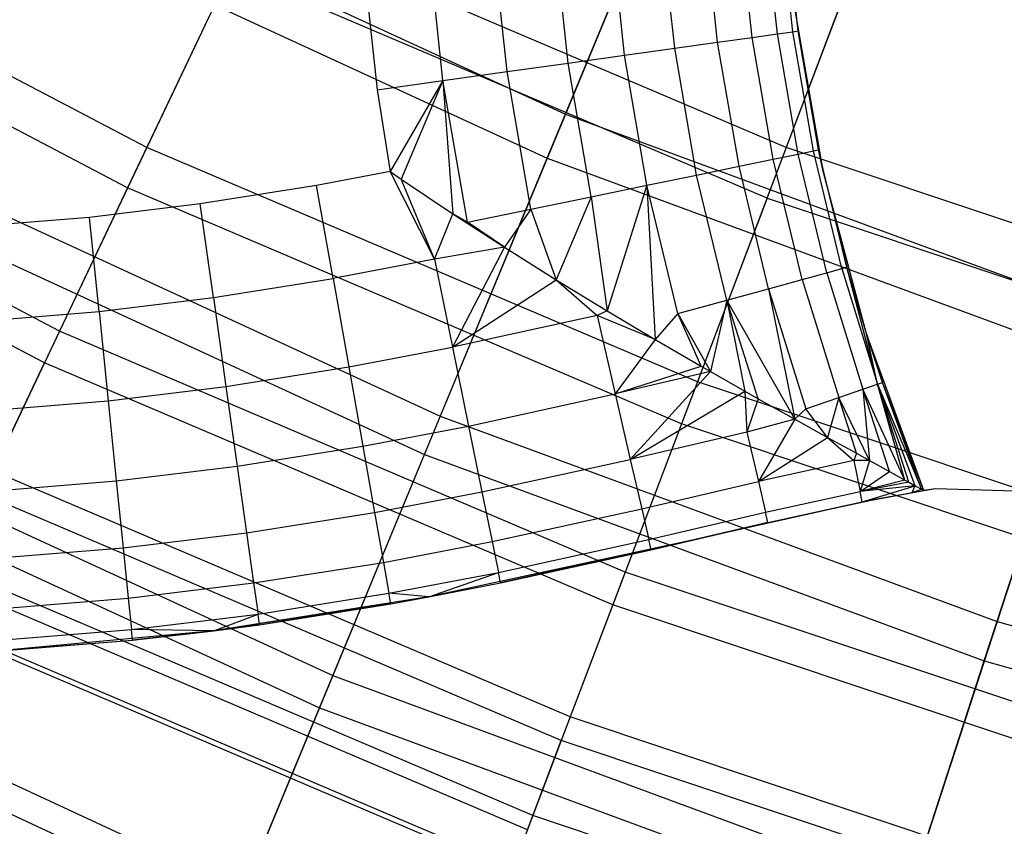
# Model space of a CAD drawing. Extents: x 0.02 to 4.75, y -2.35 to 2.37.
# Tile 10 of 131: x 1.47 to 1.74, y -2.05 to -1.82. Entities that reach past the tile are written whole.
import ezdxf

# ---------------------------------------------------------------- set-up
doc = ezdxf.new("R2010")
doc.units = 0
doc.header["$MEASUREMENT"] = 0
doc.layers.get('0').update_dxf_attribs({"color": 13, "linetype": 'CONTINUOUS'})

# ---------------------------------------------------------------- blocks, each defined once
blk = doc.blocks.new('CTLS_SNOW_BALL_ZWIS_PM_STL')
at = {"color": 0}
for p, q in [((1.65627, -1.752, 1.45954), (1.61677, -1.84736, 1.61289)), ((1.65627, -1.752, 1.45954), (1.61677, -1.84736, 1.61289)), ((1.6117, -1.85958, 4.07376), (1.65057, -1.76576, 4.22821)), ((1.6117, -1.85958, 4.07376), (1.65057, -1.76576, 4.22821)), ((1.50041, -1.85664, 2.03864), (1.35313, -1.77933, 2.03864)), ((1.50041, -1.85664, 2.03864), (1.35313, -1.77933, 2.03864)), ((1.47346, -1.78129, 1.61289), (1.61677, -1.84736, 1.61289)), ((1.47346, -1.78129, 1.61289), (1.61677, -1.84736, 1.61289)), ((1.70737, -1.77965, 1.7116), (1.67815, -1.85669, 1.87217)), ((1.70737, -1.77965, 1.7116), (1.67815, -1.85669, 1.87217)), ((1.49508, -1.86788, 3.63032), (1.34691, -1.79011, 3.63032)), ((1.49508, -1.86788, 3.63032), (1.34691, -1.79011, 3.63032)), ((1.66866, -1.82604, 48.2775), (1.66501, -1.79186, 48.2775)), ((1.66866, -1.82604, 48.2775), (1.66501, -1.79186, 48.2775)), ((1.67568, -1.82506, 48.29462), (1.67209, -1.79134, 48.29462)), ((1.67568, -1.82506, 48.29462), (1.67209, -1.79134, 48.29462)), ((1.67997, -1.82447, 48.31264), (1.6764, -1.79102, 48.31264)), ((1.67997, -1.82447, 48.31264), (1.6764, -1.79102, 48.31264)), ((1.68141, -1.82426, 48.33112), (1.67785, -1.79091, 48.33112)), ((1.68141, -1.82426, 48.33112), (1.67785, -1.79091, 48.33112)), ((1.46745, -1.79308, 4.07376), (1.6117, -1.85958, 4.07376)), ((1.46745, -1.79308, 4.07376), (1.6117, -1.85958, 4.07376)), ((1.53028, -1.79369, 1.87217), (1.50041, -1.85664, 2.03864)), ((1.53028, -1.79369, 1.87217), (1.50041, -1.85664, 2.03864)), ((1.67815, -1.85669, 1.87217), (1.53028, -1.79369, 1.87217)), ((1.67815, -1.85669, 1.87217), (1.53028, -1.79369, 1.87217)), ((1.63319, -1.83099, 48.23556), (1.6293, -1.7945, 48.23556)), ((1.63319, -1.83099, 48.23556), (1.6293, -1.7945, 48.23556)), ((1.64715, -1.82905, 48.2476), (1.64335, -1.79346, 48.2476)), ((1.64715, -1.82905, 48.2476), (1.64335, -1.79346, 48.2476)), ((1.65907, -1.82738, 48.26169), (1.65535, -1.79257, 48.26169)), ((1.65907, -1.82738, 48.26169), (1.65535, -1.79257, 48.26169)), ((1.60058, -1.83554, 48.21879), (1.59646, -1.79693, 48.21879)), ((1.60058, -1.83554, 48.21879), (1.59646, -1.79693, 48.21879)), ((1.61754, -1.83318, 48.22588), (1.61354, -1.79567, 48.22588)), ((1.61754, -1.83318, 48.22588), (1.61354, -1.79567, 48.22588)), ((1.67281, -1.87076, 3.79787), (1.70113, -1.79608, 3.9597)), ((1.67281, -1.87076, 3.79787), (1.70113, -1.79608, 3.9597)), ((1.56006, -1.79962, 48.21301), (1.56443, -1.84059, 48.21301)), ((1.56006, -1.79962, 48.21301), (1.56443, -1.84059, 48.21301)), ((1.58273, -1.83803, 48.21446), (1.57849, -1.79826, 48.21446)), ((1.58273, -1.83803, 48.21446), (1.57849, -1.79826, 48.21446)), ((1.52383, -1.80729, 3.79787), (1.49508, -1.86788, 3.63032)), ((1.52383, -1.80729, 3.79787), (1.49508, -1.86788, 3.63032)), ((1.67281, -1.87076, 3.79787), (1.52383, -1.80729, 3.79787)), ((1.67281, -1.87076, 3.79787), (1.52383, -1.80729, 3.79787)), ((1.68846, -1.86361, 48.52797), (1.68056, -1.81789, 48.52797)), ((1.68056, -1.81789, 48.52797), (1.68141, -1.82426, 48.33112)), ((1.68846, -1.86361, 48.52797), (1.68056, -1.81789, 48.52797)), ((1.68056, -1.81789, 48.52797), (1.68141, -1.82426, 48.33112)), ((1.66866, -1.82604, 48.2775), (1.67568, -1.82506, 48.29462)), ((1.66866, -1.82604, 48.2775), (1.67568, -1.82506, 48.29462)), ((1.67568, -1.82506, 48.29462), (1.67997, -1.82447, 48.31264)), ((1.67568, -1.82506, 48.29462), (1.67997, -1.82447, 48.31264)), ((1.68146, -1.85849, 48.29462), (1.67568, -1.82506, 48.29462)), ((1.68146, -1.85849, 48.29462), (1.67568, -1.82506, 48.29462)), ((1.67997, -1.82447, 48.31264), (1.68141, -1.82426, 48.33112)), ((1.67997, -1.82447, 48.31264), (1.68141, -1.82426, 48.33112)), ((1.68569, -1.85761, 48.31264), (1.67997, -1.82447, 48.31264)), ((1.68569, -1.85761, 48.31264), (1.67997, -1.82447, 48.31264)), ((1.68712, -1.85732, 48.33112), (1.68141, -1.82426, 48.33112)), ((1.68712, -1.85732, 48.33112), (1.68141, -1.82426, 48.33112)), ((1.64715, -1.82905, 48.2476), (1.65907, -1.82738, 48.26169)), ((1.64715, -1.82905, 48.2476), (1.65907, -1.82738, 48.26169)), ((1.65907, -1.82738, 48.26169), (1.66866, -1.82604, 48.2775)), ((1.65907, -1.82738, 48.26169), (1.66866, -1.82604, 48.2775)), ((1.66503, -1.86188, 48.26169), (1.65907, -1.82738, 48.26169)), ((1.66503, -1.86188, 48.26169), (1.65907, -1.82738, 48.26169)), ((1.67451, -1.85992, 48.2775), (1.66866, -1.82604, 48.2775)), ((1.67451, -1.85992, 48.2775), (1.66866, -1.82604, 48.2775)), ((1.47618, -1.90772, 2.21003), (1.32486, -1.8283, 2.21003)), ((1.47618, -1.90772, 2.21003), (1.32486, -1.8283, 2.21003)), ((1.63319, -1.83099, 48.23556), (1.64715, -1.82905, 48.2476)), ((1.63319, -1.83099, 48.23556), (1.64715, -1.82905, 48.2476)), ((1.65324, -1.86431, 48.2476), (1.64715, -1.82905, 48.2476)), ((1.65324, -1.86431, 48.2476), (1.64715, -1.82905, 48.2476)), ((1.60058, -1.83554, 48.21879), (1.61754, -1.83318, 48.22588)), ((1.60058, -1.83554, 48.21879), (1.61754, -1.83318, 48.22588)), ((1.61754, -1.83318, 48.22588), (1.63319, -1.83099, 48.23556)), ((1.61754, -1.83318, 48.22588), (1.63319, -1.83099, 48.23556)), ((1.62396, -1.87035, 48.22588), (1.61754, -1.83318, 48.22588)), ((1.62396, -1.87035, 48.22588), (1.61754, -1.83318, 48.22588)), ((1.63943, -1.86716, 48.23556), (1.63319, -1.83099, 48.23556)), ((1.63943, -1.86716, 48.23556), (1.63319, -1.83099, 48.23556)), ((1.58273, -1.83803, 48.21446), (1.60058, -1.83554, 48.21879)), ((1.58273, -1.83803, 48.21446), (1.60058, -1.83554, 48.21879)), ((1.60719, -1.87381, 48.21879), (1.60058, -1.83554, 48.21879)), ((1.60719, -1.87381, 48.21879), (1.60058, -1.83554, 48.21879)), ((1.47199, -1.91653, 3.45808), (1.31998, -1.83675, 3.45808)), ((1.47199, -1.91653, 3.45808), (1.31998, -1.83675, 3.45808)), ((1.56443, -1.84059, 48.21301), (1.58273, -1.83803, 48.21446)), ((1.56443, -1.84059, 48.21301), (1.58273, -1.83803, 48.21446)), ((1.58273, -1.83803, 48.21446), (1.56803, -1.86336, 48.21301)), ((1.58273, -1.83803, 48.21446), (1.56803, -1.86336, 48.21301)), ((1.58273, -1.83803, 48.21446), (1.57111, -1.86546, 48.21303)), ((1.58273, -1.83803, 48.21446), (1.57111, -1.86546, 48.21303)), ((1.58273, -1.83803, 48.21446), (1.58546, -1.87507, 48.21396)), ((1.58954, -1.87745, 48.21446), (1.58273, -1.83803, 48.21446)), ((1.58954, -1.87745, 48.21446), (1.58273, -1.83803, 48.21446)), ((1.58273, -1.83803, 48.21446), (1.58546, -1.87507, 48.21396)), ((1.56443, -1.84059, 48.21301), (1.56803, -1.86336, 48.21301)), ((1.56443, -1.84059, 48.21301), (1.56803, -1.86336, 48.21301)), ((1.61677, -1.84736, 1.61289), (1.58198, -1.93134, 1.77383)), ((1.61677, -1.84736, 1.61289), (1.58198, -1.93134, 1.77383)), ((1.61677, -1.84736, 1.61289), (1.76482, -1.90198, 1.61289)), ((1.61677, -1.84736, 1.61289), (1.76482, -1.90198, 1.61289)), ((1.50041, -1.85664, 2.03864), (1.47618, -1.90772, 2.21003)), ((1.50041, -1.85664, 2.03864), (1.47618, -1.90772, 2.21003)), ((1.65344, -1.92183, 2.03864), (1.50041, -1.85664, 2.03864)), ((1.65344, -1.92183, 2.03864), (1.50041, -1.85664, 2.03864)), ((1.67815, -1.85669, 1.87217), (1.65344, -1.92183, 2.03864)), ((1.67815, -1.85669, 1.87217), (1.65344, -1.92183, 2.03864)), ((1.83061, -1.90758, 1.87217), (1.67815, -1.85669, 1.87217)), ((1.83061, -1.90758, 1.87217), (1.67815, -1.85669, 1.87217)), ((1.68146, -1.85849, 48.29462), (1.68569, -1.85761, 48.31264)), ((1.68146, -1.85849, 48.29462), (1.68569, -1.85761, 48.31264)), ((1.68569, -1.85761, 48.31264), (1.68712, -1.85732, 48.33112)), ((1.68569, -1.85761, 48.31264), (1.68712, -1.85732, 48.33112)), ((1.69355, -1.89032, 48.31264), (1.68569, -1.85761, 48.31264)), ((1.69355, -1.89032, 48.31264), (1.68569, -1.85761, 48.31264)), ((1.68846, -1.86361, 48.52797), (1.68712, -1.85732, 48.33112)), ((1.68846, -1.86361, 48.52797), (1.68712, -1.85732, 48.33112)), ((1.69496, -1.88993, 48.33112), (1.68712, -1.85732, 48.33112)), ((1.69496, -1.88993, 48.33112), (1.68712, -1.85732, 48.33112)), ((1.57758, -1.94196, 3.91185), (1.6117, -1.85958, 4.07376)), ((1.57758, -1.94196, 3.91185), (1.6117, -1.85958, 4.07376)), ((1.6117, -1.85958, 4.07376), (1.76073, -1.91456, 4.07376)), ((1.6117, -1.85958, 4.07376), (1.76073, -1.91456, 4.07376)), ((1.66503, -1.86188, 48.26169), (1.67451, -1.85992, 48.2775)), ((1.66503, -1.86188, 48.26169), (1.67451, -1.85992, 48.2775)), ((1.67451, -1.85992, 48.2775), (1.68146, -1.85849, 48.29462)), ((1.67451, -1.85992, 48.2775), (1.68146, -1.85849, 48.29462)), ((1.68254, -1.89335, 48.2775), (1.67451, -1.85992, 48.2775)), ((1.68254, -1.89335, 48.2775), (1.67451, -1.85992, 48.2775)), ((1.68938, -1.89147, 48.29462), (1.68146, -1.85849, 48.29462)), ((1.68938, -1.89147, 48.29462), (1.68146, -1.85849, 48.29462)), ((1.43219, -1.86228, 1.77383), (1.58198, -1.93134, 1.77383)), ((1.43219, -1.86228, 1.77383), (1.58198, -1.93134, 1.77383)), ((1.56803, -1.86336, 48.21301), (1.54758, -1.8672, 48.21301)), ((1.56803, -1.86336, 48.21301), (1.54758, -1.8672, 48.21301)), ((1.58034, -1.88769, 48.21597), (1.56803, -1.86336, 48.21301)), ((1.56803, -1.86336, 48.21301), (1.57111, -1.86546, 48.21303)), ((1.58034, -1.88769, 48.21597), (1.56803, -1.86336, 48.21301)), ((1.56803, -1.86336, 48.21301), (1.57111, -1.86546, 48.21303)), ((1.65324, -1.86431, 48.2476), (1.66503, -1.86188, 48.26169)), ((1.65324, -1.86431, 48.2476), (1.66503, -1.86188, 48.26169)), ((1.67321, -1.89591, 48.26169), (1.66503, -1.86188, 48.26169)), ((1.67321, -1.89591, 48.26169), (1.66503, -1.86188, 48.26169)), ((1.70042, -1.90844, 48.52797), (1.68846, -1.86361, 48.52797)), ((1.68846, -1.86361, 48.52797), (1.69496, -1.88993, 48.33112)), ((1.68846, -1.86361, 48.52797), (1.69496, -1.88993, 48.33112)), ((1.70042, -1.90844, 48.52797), (1.68846, -1.86361, 48.52797)), ((1.58034, -1.88769, 48.21597), (1.57111, -1.86546, 48.21303)), ((1.57111, -1.86546, 48.21303), (1.58546, -1.87507, 48.21396)), ((1.58034, -1.88769, 48.21597), (1.57111, -1.86546, 48.21303)), ((1.57111, -1.86546, 48.21303), (1.58546, -1.87507, 48.21396)), ((1.63943, -1.86716, 48.23556), (1.65324, -1.86431, 48.2476)), ((1.63943, -1.86716, 48.23556), (1.65324, -1.86431, 48.2476)), ((1.6616, -1.8991, 48.2476), (1.65324, -1.86431, 48.2476)), ((1.6616, -1.8991, 48.2476), (1.65324, -1.86431, 48.2476)), ((1.49508, -1.86788, 3.63032), (1.47199, -1.91653, 3.45808)), ((1.49508, -1.86788, 3.63032), (1.47199, -1.91653, 3.45808)), ((1.64903, -1.93347, 3.63032), (1.49508, -1.86788, 3.63032)), ((1.64903, -1.93347, 3.63032), (1.49508, -1.86788, 3.63032)), ((1.54758, -1.8672, 48.21301), (1.51529, -1.87235, 48.21301)), ((1.54758, -1.8672, 48.21301), (1.51529, -1.87235, 48.21301)), ((1.55217, -1.89308, 48.21597), (1.54758, -1.8672, 48.21301)), ((1.55217, -1.89308, 48.21597), (1.54758, -1.8672, 48.21301)), ((1.62396, -1.87035, 48.22588), (1.63943, -1.86716, 48.23556)), ((1.62396, -1.87035, 48.22588), (1.63943, -1.86716, 48.23556)), ((1.63943, -1.86716, 48.23556), (1.62834, -1.90207, 48.22441)), ((1.63943, -1.86716, 48.23556), (1.62834, -1.90207, 48.22441)), ((1.63943, -1.86716, 48.23556), (1.64172, -1.91003, 48.23024)), ((1.64801, -1.90284, 48.23556), (1.63943, -1.86716, 48.23556)), ((1.64801, -1.90284, 48.23556), (1.63943, -1.86716, 48.23556)), ((1.63943, -1.86716, 48.23556), (1.64172, -1.91003, 48.23024)), ((1.60719, -1.87381, 48.21879), (1.62396, -1.87035, 48.22588)), ((1.60719, -1.87381, 48.21879), (1.62396, -1.87035, 48.22588)), ((1.62396, -1.87035, 48.22588), (1.61421, -1.89343, 48.21965)), ((1.62396, -1.87035, 48.22588), (1.61421, -1.89343, 48.21965)), ((1.62396, -1.87035, 48.22588), (1.62834, -1.90207, 48.22441)), ((1.62396, -1.87035, 48.22588), (1.62834, -1.90207, 48.22441)), ((1.67281, -1.87076, 3.79787), (1.64903, -1.93347, 3.63032)), ((1.67281, -1.87076, 3.79787), (1.64903, -1.93347, 3.63032)), ((1.67281, -1.87076, 3.79787), (1.82642, -1.92204, 3.79787)), ((1.67281, -1.87076, 3.79787), (1.82642, -1.92204, 3.79787)), ((1.42697, -1.87253, 3.91185), (1.57758, -1.94196, 3.91185)), ((1.42697, -1.87253, 3.91185), (1.57758, -1.94196, 3.91185)), ((1.51529, -1.87235, 48.21301), (1.48449, -1.87609, 48.21301)), ((1.51529, -1.87235, 48.21301), (1.48449, -1.87609, 48.21301)), ((1.51895, -1.89837, 48.21597), (1.51529, -1.87235, 48.21301)), ((1.51895, -1.89837, 48.21597), (1.51529, -1.87235, 48.21301)), ((1.58954, -1.87745, 48.21446), (1.60719, -1.87381, 48.21879)), ((1.58954, -1.87745, 48.21446), (1.60719, -1.87381, 48.21879)), ((1.60719, -1.87381, 48.21879), (1.59986, -1.8844, 48.21616)), ((1.60719, -1.87381, 48.21879), (1.59986, -1.8844, 48.21616)), ((1.60719, -1.87381, 48.21879), (1.61421, -1.89343, 48.21965)), ((1.60719, -1.87381, 48.21879), (1.61421, -1.89343, 48.21965)), ((1.48449, -1.87609, 48.21301), (1.45503, -1.87848, 48.21301)), ((1.48449, -1.87609, 48.21301), (1.45503, -1.87848, 48.21301)), ((1.48714, -1.90224, 48.21597), (1.48449, -1.87609, 48.21301)), ((1.48714, -1.90224, 48.21597), (1.48449, -1.87609, 48.21301)), ((1.58034, -1.88769, 48.21597), (1.58546, -1.87507, 48.21396)), ((1.58034, -1.88769, 48.21597), (1.58546, -1.87507, 48.21396)), ((1.58546, -1.87507, 48.21396), (1.59986, -1.8844, 48.21616)), ((1.58954, -1.87745, 48.21446), (1.58546, -1.87507, 48.21396)), ((1.59986, -1.8844, 48.21616), (1.58954, -1.87745, 48.21446)), ((1.59986, -1.8844, 48.21616), (1.58034, -1.88769, 48.21597)), ((1.59986, -1.8844, 48.21616), (1.58034, -1.88769, 48.21597)), ((1.59986, -1.8844, 48.21616), (1.58534, -1.91215, 48.2247)), ((1.59986, -1.8844, 48.21616), (1.58534, -1.91215, 48.2247)), ((1.59986, -1.8844, 48.21616), (1.61421, -1.89343, 48.21965)), ((1.59986, -1.8844, 48.21616), (1.61421, -1.89343, 48.21965)), ((1.58034, -1.88769, 48.21597), (1.55217, -1.89308, 48.21597)), ((1.58034, -1.88769, 48.21597), (1.55217, -1.89308, 48.21597)), ((1.58034, -1.88769, 48.21597), (1.58534, -1.91215, 48.2247)), ((1.58034, -1.88769, 48.21597), (1.58534, -1.91215, 48.2247)), ((1.68938, -1.89147, 48.29462), (1.69355, -1.89032, 48.31264)), ((1.68938, -1.89147, 48.29462), (1.69355, -1.89032, 48.31264)), ((1.69355, -1.89032, 48.31264), (1.69496, -1.88993, 48.33112)), ((1.69355, -1.89032, 48.31264), (1.69496, -1.88993, 48.33112)), ((1.69355, -1.89032, 48.31264), (1.70352, -1.92245, 48.31264)), ((1.69355, -1.89032, 48.31264), (1.70352, -1.92245, 48.31264)), ((1.70042, -1.90844, 48.52797), (1.69496, -1.88993, 48.33112)), ((1.70042, -1.90844, 48.52797), (1.69496, -1.88993, 48.33112)), ((1.70042, -1.90844, 48.33112), (1.69496, -1.88993, 48.33112)), ((1.70352, -1.92245, 48.31264), (1.69496, -1.88993, 48.33112)), ((1.70042, -1.90844, 48.33112), (1.69496, -1.88993, 48.33112)), ((1.70352, -1.92245, 48.31264), (1.69496, -1.88993, 48.33112)), ((1.51895, -1.89837, 48.21597), (1.55217, -1.89308, 48.21597)), ((1.51895, -1.89837, 48.21597), (1.55217, -1.89308, 48.21597)), ((1.55217, -1.89308, 48.21597), (1.55653, -1.91766, 48.2247)), ((1.55217, -1.89308, 48.21597), (1.55653, -1.91766, 48.2247)), ((1.58534, -1.91215, 48.2247), (1.61421, -1.89343, 48.21965)), ((1.58534, -1.91215, 48.2247), (1.61421, -1.89343, 48.21965)), ((1.61421, -1.89343, 48.21965), (1.62555, -1.90334, 48.2247)), ((1.61421, -1.89343, 48.21965), (1.62555, -1.90334, 48.2247)), ((1.61421, -1.89343, 48.21965), (1.62834, -1.90207, 48.22441)), ((1.61421, -1.89343, 48.21965), (1.62834, -1.90207, 48.22441)), ((1.67321, -1.89591, 48.26169), (1.68254, -1.89335, 48.2775)), ((1.67321, -1.89591, 48.26169), (1.68254, -1.89335, 48.2775)), ((1.68254, -1.89335, 48.2775), (1.68938, -1.89147, 48.29462)), ((1.68254, -1.89335, 48.2775), (1.68938, -1.89147, 48.29462)), ((1.68254, -1.89335, 48.2775), (1.69273, -1.92618, 48.2775)), ((1.68254, -1.89335, 48.2775), (1.69273, -1.92618, 48.2775)), ((1.68938, -1.89147, 48.29462), (1.69943, -1.92386, 48.29462)), ((1.68938, -1.89147, 48.29462), (1.69943, -1.92386, 48.29462)), ((1.6616, -1.8991, 48.2476), (1.67321, -1.89591, 48.26169)), ((1.6616, -1.8991, 48.2476), (1.67321, -1.89591, 48.26169)), ((1.67321, -1.89591, 48.26169), (1.68053, -1.93219, 48.25673)), ((1.67321, -1.89591, 48.26169), (1.68053, -1.93219, 48.25673)), ((1.67321, -1.89591, 48.26169), (1.68358, -1.92935, 48.26169)), ((1.67321, -1.89591, 48.26169), (1.68358, -1.92935, 48.26169)), ((1.48714, -1.90224, 48.21597), (1.51895, -1.89837, 48.21597)), ((1.48714, -1.90224, 48.21597), (1.51895, -1.89837, 48.21597)), ((1.51895, -1.89837, 48.21597), (1.52243, -1.9231, 48.2247)), ((1.51895, -1.89837, 48.21597), (1.52243, -1.9231, 48.2247)), ((1.64801, -1.90284, 48.23556), (1.6616, -1.8991, 48.2476)), ((1.64801, -1.90284, 48.23556), (1.6616, -1.8991, 48.2476)), ((1.6616, -1.8991, 48.2476), (1.6571, -1.91896, 48.23876)), ((1.6616, -1.8991, 48.2476), (1.6571, -1.91896, 48.23876)), ((1.6616, -1.8991, 48.2476), (1.66666, -1.9244, 48.24524)), ((1.68053, -1.93219, 48.25673), (1.6616, -1.8991, 48.2476)), ((1.68053, -1.93219, 48.25673), (1.6616, -1.8991, 48.2476)), ((1.67034, -1.92648, 48.24802), (1.6616, -1.8991, 48.2476)), ((1.67034, -1.92648, 48.24802), (1.6616, -1.8991, 48.2476)), ((1.6616, -1.8991, 48.2476), (1.66666, -1.9244, 48.24524)), ((1.45659, -1.90472, 48.21597), (1.48714, -1.90224, 48.21597)), ((1.45659, -1.90472, 48.21597), (1.48714, -1.90224, 48.21597)), ((1.48714, -1.90224, 48.21597), (1.48967, -1.92708, 48.2247)), ((1.48714, -1.90224, 48.21597), (1.48967, -1.92708, 48.2247)), ((1.62555, -1.90334, 48.2247), (1.58534, -1.91215, 48.2247)), ((1.62555, -1.90334, 48.2247), (1.58534, -1.91215, 48.2247)), ((1.62834, -1.90207, 48.22441), (1.62555, -1.90334, 48.2247)), ((1.62834, -1.90207, 48.22441), (1.62555, -1.90334, 48.2247)), ((1.64172, -1.91003, 48.23024), (1.62555, -1.90334, 48.2247)), ((1.62555, -1.90334, 48.2247), (1.63059, -1.92516, 48.23877)), ((1.62555, -1.90334, 48.2247), (1.63059, -1.92516, 48.23877)), ((1.64172, -1.91003, 48.23024), (1.62555, -1.90334, 48.2247)), ((1.62834, -1.90207, 48.22441), (1.64172, -1.91003, 48.23024)), ((1.62834, -1.90207, 48.22441), (1.64172, -1.91003, 48.23024)), ((1.64801, -1.90284, 48.23556), (1.64172, -1.91003, 48.23024)), ((1.64801, -1.90284, 48.23556), (1.64172, -1.91003, 48.23024)), ((1.65452, -1.91748, 48.23718), (1.64801, -1.90284, 48.23556)), ((1.64801, -1.90284, 48.23556), (1.6571, -1.91896, 48.23876)), ((1.64801, -1.90284, 48.23556), (1.6571, -1.91896, 48.23876)), ((1.65452, -1.91748, 48.23718), (1.64801, -1.90284, 48.23556)), ((1.76482, -1.90198, 1.61289), (1.73673, -1.98843, 1.77383)), ((1.76482, -1.90198, 1.61289), (1.73673, -1.98843, 1.77383)), ((1.47618, -1.90772, 2.21003), (1.45771, -1.94663, 2.38528)), ((1.47618, -1.90772, 2.21003), (1.45771, -1.94663, 2.38528)), ((1.63339, -1.9747, 2.21003), (1.47618, -1.90772, 2.21003)), ((1.63339, -1.9747, 2.21003), (1.47618, -1.90772, 2.21003)), ((1.64172, -1.91003, 48.23024), (1.63059, -1.92516, 48.23877)), ((1.64172, -1.91003, 48.23024), (1.63059, -1.92516, 48.23877)), ((1.64172, -1.91003, 48.23024), (1.65452, -1.91748, 48.23718)), ((1.64172, -1.91003, 48.23024), (1.65452, -1.91748, 48.23718)), ((1.71634, -1.95201, 48.52797), (1.70042, -1.90844, 48.52797)), ((1.70042, -1.90844, 48.52797), (1.70042, -1.90844, 48.33112)), ((1.70042, -1.90844, 48.52797), (1.70042, -1.90844, 48.33112)), ((1.70042, -1.90844, 48.52797), (1.70489, -1.92197, 48.33112)), ((1.70489, -1.92197, 48.33112), (1.70042, -1.90844, 48.33112)), ((1.70042, -1.90844, 48.52797), (1.70489, -1.92197, 48.33112)), ((1.71634, -1.95201, 48.52797), (1.70042, -1.90844, 48.52797)), ((1.70352, -1.92245, 48.31264), (1.70042, -1.90844, 48.33112)), ((1.70489, -1.92197, 48.33112), (1.70042, -1.90844, 48.33112)), ((1.70352, -1.92245, 48.31264), (1.70042, -1.90844, 48.33112)), ((1.55653, -1.91766, 48.2247), (1.58534, -1.91215, 48.2247)), ((1.55653, -1.91766, 48.2247), (1.58534, -1.91215, 48.2247)), ((1.58534, -1.91215, 48.2247), (1.58982, -1.93409, 48.23877)), ((1.58534, -1.91215, 48.2247), (1.58982, -1.93409, 48.23877)), ((1.73318, -1.99937, 3.91185), (1.76073, -1.91456, 4.07376)), ((1.73318, -1.99937, 3.91185), (1.76073, -1.91456, 4.07376)), ((1.45471, -1.95296, 3.28217), (1.47199, -1.91653, 3.45808)), ((1.45471, -1.95296, 3.28217), (1.47199, -1.91653, 3.45808)), ((1.62993, -1.98382, 3.45808), (1.47199, -1.91653, 3.45808)), ((1.62993, -1.98382, 3.45808), (1.47199, -1.91653, 3.45808)), ((1.52243, -1.9231, 48.2247), (1.55653, -1.91766, 48.2247)), ((1.52243, -1.9231, 48.2247), (1.55653, -1.91766, 48.2247)), ((1.55653, -1.91766, 48.2247), (1.56044, -1.93971, 48.23877)), ((1.55653, -1.91766, 48.2247), (1.56044, -1.93971, 48.23877)), ((1.63059, -1.92516, 48.23877), (1.65452, -1.91748, 48.23718)), ((1.63059, -1.92516, 48.23877), (1.65452, -1.91748, 48.23718)), ((1.65452, -1.91748, 48.23718), (1.6571, -1.91896, 48.23876)), ((1.65452, -1.91748, 48.23718), (1.6571, -1.91896, 48.23876)), ((1.6571, -1.91896, 48.23876), (1.63059, -1.92516, 48.23877)), ((1.6571, -1.91896, 48.23876), (1.63059, -1.92516, 48.23877)), ((1.6571, -1.91896, 48.23876), (1.63479, -1.94338, 48.25748)), ((1.6571, -1.91896, 48.23876), (1.63479, -1.94338, 48.25748)), ((1.6571, -1.91896, 48.23876), (1.66666, -1.9244, 48.24524)), ((1.6571, -1.91896, 48.23876), (1.66666, -1.9244, 48.24524)), ((1.48967, -1.92708, 48.2247), (1.52243, -1.9231, 48.2247)), ((1.48967, -1.92708, 48.2247), (1.52243, -1.9231, 48.2247)), ((1.52243, -1.9231, 48.2247), (1.52555, -1.94527, 48.23877)), ((1.52243, -1.9231, 48.2247), (1.52555, -1.94527, 48.23877)), ((1.65344, -1.92183, 2.03864), (1.63339, -1.9747, 2.21003)), ((1.65344, -1.92183, 2.03864), (1.63339, -1.9747, 2.21003)), ((1.81122, -1.97451, 2.03864), (1.65344, -1.92183, 2.03864)), ((1.81122, -1.97451, 2.03864), (1.65344, -1.92183, 2.03864)), ((1.69943, -1.92386, 48.29462), (1.70352, -1.92245, 48.31264)), ((1.69943, -1.92386, 48.29462), (1.70352, -1.92245, 48.31264)), ((1.70352, -1.92245, 48.31264), (1.70489, -1.92197, 48.33112)), ((1.70352, -1.92245, 48.31264), (1.70489, -1.92197, 48.33112)), ((1.71396, -1.95069, 48.3112), (1.70352, -1.92245, 48.31264)), ((1.70352, -1.92245, 48.31264), (1.71574, -1.95168, 48.32109)), ((1.71218, -1.9497, 48.30481), (1.70352, -1.92245, 48.31264)), ((1.71396, -1.95069, 48.3112), (1.70352, -1.92245, 48.31264)), ((1.71218, -1.9497, 48.30481), (1.70352, -1.92245, 48.31264)), ((1.71112, -1.94912, 48.30168), (1.70352, -1.92245, 48.31264)), ((1.71112, -1.94912, 48.30168), (1.70352, -1.92245, 48.31264)), ((1.70352, -1.92245, 48.31264), (1.71574, -1.95168, 48.32109)), ((1.71634, -1.95201, 48.52797), (1.70489, -1.92197, 48.33112)), ((1.71634, -1.95201, 48.52797), (1.70489, -1.92197, 48.33112)), ((1.71634, -1.95201, 48.33112), (1.70489, -1.92197, 48.33112)), ((1.71574, -1.95168, 48.32109), (1.70489, -1.92197, 48.33112)), ((1.71634, -1.95201, 48.33112), (1.70489, -1.92197, 48.33112)), ((1.71574, -1.95168, 48.32109), (1.70489, -1.92197, 48.33112)), ((1.58982, -1.93409, 48.23877), (1.63059, -1.92516, 48.23877)), ((1.58982, -1.93409, 48.23877), (1.63059, -1.92516, 48.23877)), ((1.63059, -1.92516, 48.23877), (1.63479, -1.94338, 48.25748)), ((1.63059, -1.92516, 48.23877), (1.63479, -1.94338, 48.25748)), ((1.63479, -1.94338, 48.25748), (1.66666, -1.9244, 48.24524)), ((1.63479, -1.94338, 48.25748), (1.66666, -1.9244, 48.24524)), ((1.66666, -1.9244, 48.24524), (1.66723, -1.93582, 48.25748)), ((1.66666, -1.9244, 48.24524), (1.66723, -1.93582, 48.25748)), ((1.66666, -1.9244, 48.24524), (1.67034, -1.92648, 48.24802)), ((1.66666, -1.9244, 48.24524), (1.67034, -1.92648, 48.24802)), ((1.67034, -1.92648, 48.24802), (1.66723, -1.93582, 48.25748)), ((1.67034, -1.92648, 48.24802), (1.66723, -1.93582, 48.25748)), ((1.67034, -1.92648, 48.24802), (1.68053, -1.93219, 48.25673)), ((1.67034, -1.92648, 48.24802), (1.68053, -1.93219, 48.25673)), ((1.68358, -1.92935, 48.26169), (1.69273, -1.92618, 48.2775)), ((1.68358, -1.92935, 48.26169), (1.69273, -1.92618, 48.2775)), ((1.69273, -1.92618, 48.2775), (1.68965, -1.93726, 48.26613)), ((1.69273, -1.92618, 48.2775), (1.68965, -1.93726, 48.26613)), ((1.69273, -1.92618, 48.2775), (1.69943, -1.92386, 48.29462)), ((1.69273, -1.92618, 48.2775), (1.69943, -1.92386, 48.29462)), ((1.70127, -1.94367, 48.28161), (1.69273, -1.92618, 48.2775)), ((1.70127, -1.94367, 48.28161), (1.69273, -1.92618, 48.2775)), ((1.69764, -1.94167, 48.27619), (1.69273, -1.92618, 48.2775)), ((1.69764, -1.94167, 48.27619), (1.69273, -1.92618, 48.2775)), ((1.69943, -1.92386, 48.29462), (1.70127, -1.94367, 48.28161)), ((1.71112, -1.94912, 48.30168), (1.69943, -1.92386, 48.29462)), ((1.71112, -1.94912, 48.30168), (1.69943, -1.92386, 48.29462)), ((1.7068, -1.94673, 48.2915), (1.69943, -1.92386, 48.29462)), ((1.7068, -1.94673, 48.2915), (1.69943, -1.92386, 48.29462)), ((1.69943, -1.92386, 48.29462), (1.70127, -1.94367, 48.28161)), ((1.45808, -1.92964, 48.2247), (1.48967, -1.92708, 48.2247)), ((1.45808, -1.92964, 48.2247), (1.48967, -1.92708, 48.2247)), ((1.48967, -1.92708, 48.2247), (1.49193, -1.94936, 48.23877)), ((1.48967, -1.92708, 48.2247), (1.49193, -1.94936, 48.23877)), ((1.39676, -1.93182, 1.9414), (1.55212, -2.00344, 1.9414)), ((1.39676, -1.93182, 1.9414), (1.55212, -2.00344, 1.9414)), ((1.58198, -1.93134, 1.77383), (1.55212, -2.00344, 1.9414)), ((1.58198, -1.93134, 1.77383), (1.55212, -2.00344, 1.9414)), ((1.58198, -1.93134, 1.77383), (1.73673, -1.98843, 1.77383)), ((1.58198, -1.93134, 1.77383), (1.73673, -1.98843, 1.77383)), ((1.68053, -1.93219, 48.25673), (1.68358, -1.92935, 48.26169)), ((1.68053, -1.93219, 48.25673), (1.68358, -1.92935, 48.26169)), ((1.68965, -1.93726, 48.26613), (1.68358, -1.92935, 48.26169)), ((1.68965, -1.93726, 48.26613), (1.68358, -1.92935, 48.26169)), ((1.56044, -1.93971, 48.23877), (1.58982, -1.93409, 48.23877)), ((1.56044, -1.93971, 48.23877), (1.58982, -1.93409, 48.23877)), ((1.58982, -1.93409, 48.23877), (1.59357, -1.95242, 48.25748)), ((1.58982, -1.93409, 48.23877), (1.59357, -1.95242, 48.25748)), ((1.64903, -1.93347, 3.63032), (1.62993, -1.98382, 3.45808)), ((1.64903, -1.93347, 3.63032), (1.62993, -1.98382, 3.45808)), ((1.80776, -1.98646, 3.63032), (1.64903, -1.93347, 3.63032)), ((1.80776, -1.98646, 3.63032), (1.64903, -1.93347, 3.63032)), ((1.68053, -1.93219, 48.25673), (1.66723, -1.93582, 48.25748)), ((1.68053, -1.93219, 48.25673), (1.66723, -1.93582, 48.25748)), ((1.68053, -1.93219, 48.25673), (1.6704, -1.94953, 48.27987)), ((1.68053, -1.93219, 48.25673), (1.6704, -1.94953, 48.27987)), ((1.68053, -1.93219, 48.25673), (1.68965, -1.93726, 48.26613)), ((1.68053, -1.93219, 48.25673), (1.68965, -1.93726, 48.26613)), ((1.66723, -1.93582, 48.25748), (1.63479, -1.94338, 48.25748)), ((1.66723, -1.93582, 48.25748), (1.63479, -1.94338, 48.25748)), ((1.66723, -1.93582, 48.25748), (1.6704, -1.94953, 48.27987)), ((1.66723, -1.93582, 48.25748), (1.6704, -1.94953, 48.27987)), ((1.6704, -1.94953, 48.27987), (1.68965, -1.93726, 48.26613)), ((1.6704, -1.94953, 48.27987), (1.68965, -1.93726, 48.26613)), ((1.68965, -1.93726, 48.26613), (1.69691, -1.94371, 48.27987)), ((1.68965, -1.93726, 48.26613), (1.69691, -1.94371, 48.27987)), ((1.68965, -1.93726, 48.26613), (1.69764, -1.94167, 48.27619)), ((1.68965, -1.93726, 48.26613), (1.69764, -1.94167, 48.27619)), ((1.52555, -1.94527, 48.23877), (1.56044, -1.93971, 48.23877)), ((1.52555, -1.94527, 48.23877), (1.56044, -1.93971, 48.23877)), ((1.56044, -1.93971, 48.23877), (1.56371, -1.95813, 48.25748)), ((1.56044, -1.93971, 48.23877), (1.56371, -1.95813, 48.25748)), ((1.39236, -1.94045, 3.74345), (1.54841, -2.01239, 3.74345)), ((1.39236, -1.94045, 3.74345), (1.54841, -2.01239, 3.74345)), ((1.54841, -2.01239, 3.74345), (1.57758, -1.94196, 3.91185)), ((1.54841, -2.01239, 3.74345), (1.57758, -1.94196, 3.91185)), ((1.57758, -1.94196, 3.91185), (1.73318, -1.99937, 3.91185)), ((1.57758, -1.94196, 3.91185), (1.73318, -1.99937, 3.91185)), ((1.69764, -1.94167, 48.27619), (1.69691, -1.94371, 48.27987)), ((1.69764, -1.94167, 48.27619), (1.70127, -1.94367, 48.28161)), ((1.49193, -1.94936, 48.23877), (1.52555, -1.94527, 48.23877)), ((1.49193, -1.94936, 48.23877), (1.52555, -1.94527, 48.23877)), ((1.52555, -1.94527, 48.23877), (1.52816, -1.96379, 48.25748)), ((1.52555, -1.94527, 48.23877), (1.52816, -1.96379, 48.25748)), ((1.59357, -1.95242, 48.25748), (1.63479, -1.94338, 48.25748)), ((1.59357, -1.95242, 48.25748), (1.63479, -1.94338, 48.25748)), ((1.63479, -1.94338, 48.25748), (1.63796, -1.9571, 48.27987)), ((1.63479, -1.94338, 48.25748), (1.63796, -1.9571, 48.27987)), ((1.69691, -1.94371, 48.27987), (1.6704, -1.94953, 48.27987)), ((1.69691, -1.94371, 48.27987), (1.6704, -1.94953, 48.27987)), ((1.70127, -1.94367, 48.28161), (1.69691, -1.94371, 48.27987)), ((1.69691, -1.94371, 48.27987), (1.69865, -1.95227, 48.30483)), ((1.69691, -1.94371, 48.27987), (1.69865, -1.95227, 48.30483)), ((1.70127, -1.94367, 48.28161), (1.69865, -1.95227, 48.30483)), ((1.70127, -1.94367, 48.28161), (1.69865, -1.95227, 48.30483)), ((1.70127, -1.94367, 48.28161), (1.7068, -1.94673, 48.2915)), ((1.70127, -1.94367, 48.28161), (1.7068, -1.94673, 48.2915)), ((1.61812, -2.01497, 2.38528), (1.45771, -1.94663, 2.38528)), ((1.61812, -2.01497, 2.38528), (1.45771, -1.94663, 2.38528)), ((1.69865, -1.95227, 48.30483), (1.7068, -1.94673, 48.2915)), ((1.69865, -1.95227, 48.30483), (1.7068, -1.94673, 48.2915)), ((1.7068, -1.94673, 48.2915), (1.71112, -1.94912, 48.30168)), ((1.7068, -1.94673, 48.2915), (1.71112, -1.94912, 48.30168)), ((1.45941, -1.95199, 48.23877), (1.49193, -1.94936, 48.23877)), ((1.45941, -1.95199, 48.23877), (1.49193, -1.94936, 48.23877)), ((1.49193, -1.94936, 48.23877), (1.49382, -1.96796, 48.25748)), ((1.49193, -1.94936, 48.23877), (1.49382, -1.96796, 48.25748)), ((1.63796, -1.9571, 48.27987), (1.6704, -1.94953, 48.27987)), ((1.63796, -1.9571, 48.27987), (1.6704, -1.94953, 48.27987)), ((1.6704, -1.94953, 48.27987), (1.67237, -1.95804, 48.30483)), ((1.6704, -1.94953, 48.27987), (1.67237, -1.95804, 48.30483)), ((1.71112, -1.94912, 48.30168), (1.69865, -1.95227, 48.30483)), ((1.71112, -1.94912, 48.30168), (1.69865, -1.95227, 48.30483)), ((1.71218, -1.9497, 48.30481), (1.69865, -1.95227, 48.30483)), ((1.71218, -1.9497, 48.30481), (1.69865, -1.95227, 48.30483)), ((1.71396, -1.95069, 48.3112), (1.69865, -1.95227, 48.30483)), ((1.71396, -1.95069, 48.3112), (1.69865, -1.95227, 48.30483)), ((1.69923, -1.95517, 48.33112), (1.71396, -1.95069, 48.3112)), ((1.69923, -1.95517, 48.33112), (1.71396, -1.95069, 48.3112)), ((1.71112, -1.94912, 48.30168), (1.71218, -1.9497, 48.30481)), ((1.71112, -1.94912, 48.30168), (1.71218, -1.9497, 48.30481)), ((1.71218, -1.9497, 48.30481), (1.71396, -1.95069, 48.3112)), ((1.71218, -1.9497, 48.30481), (1.71396, -1.95069, 48.3112)), ((1.71312, -1.95255, 48.33112), (1.71396, -1.95069, 48.3112)), ((1.71312, -1.95255, 48.33112), (1.71396, -1.95069, 48.3112)), ((1.71396, -1.95069, 48.3112), (1.71574, -1.95168, 48.32109)), ((1.71396, -1.95069, 48.3112), (1.71574, -1.95168, 48.32109)), ((1.61563, -2.02153, 3.28217), (1.45471, -1.95296, 3.28217)), ((1.61563, -2.02153, 3.28217), (1.45471, -1.95296, 3.28217)), ((1.56371, -1.95813, 48.25748), (1.59357, -1.95242, 48.25748)), ((1.56371, -1.95813, 48.25748), (1.59357, -1.95242, 48.25748)), ((1.59357, -1.95242, 48.25748), (1.59639, -1.9662, 48.27987)), ((1.59357, -1.95242, 48.25748), (1.59639, -1.9662, 48.27987)), ((1.67237, -1.95804, 48.30483), (1.69865, -1.95227, 48.30483)), ((1.67237, -1.95804, 48.30483), (1.69865, -1.95227, 48.30483)), ((1.69923, -1.95517, 48.33112), (1.69865, -1.95227, 48.30483)), ((1.69923, -1.95517, 48.33112), (1.69865, -1.95227, 48.30483)), ((1.69923, -1.95517, 48.33112), (1.71634, -1.95201, 48.52797)), ((1.69923, -1.95517, 48.33112), (1.71634, -1.95201, 48.52797)), ((1.69923, -1.95517, 48.33112), (1.71312, -1.95255, 48.33112)), ((1.69923, -1.95517, 48.33112), (1.71312, -1.95255, 48.33112)), ((1.71962, -1.9515, 48.59883), (1.70172, -1.95467, 48.59883)), ((1.71962, -1.9515, 48.59883), (1.70172, -1.95467, 48.59883)), ((1.70172, -1.95467, 48.59883), (1.71634, -1.95201, 48.52797)), ((1.70172, -1.95467, 48.59883), (1.71634, -1.95201, 48.52797)), ((1.71312, -1.95255, 48.33112), (1.71574, -1.95168, 48.32109)), ((1.71312, -1.95255, 48.33112), (1.71574, -1.95168, 48.32109)), ((1.71312, -1.95255, 48.33112), (1.71634, -1.95201, 48.52797)), ((1.71312, -1.95255, 48.33112), (1.71634, -1.95201, 48.52797)), ((1.71312, -1.95255, 48.33112), (1.71634, -1.95201, 48.33112)), ((1.71312, -1.95255, 48.33112), (1.71634, -1.95201, 48.33112)), ((1.71574, -1.95168, 48.32109), (1.71634, -1.95201, 48.33112)), ((1.71574, -1.95168, 48.32109), (1.71634, -1.95201, 48.33112)), ((1.71962, -1.9515, 48.52797), (1.71634, -1.95201, 48.52797)), ((1.71962, -1.9515, 48.59883), (1.71634, -1.95201, 48.52797)), ((1.71962, -1.9515, 48.52797), (1.71634, -1.95201, 48.52797)), ((1.71962, -1.9515, 48.59883), (1.71634, -1.95201, 48.52797)), ((1.71634, -1.95201, 48.33112), (1.71634, -1.95201, 48.52797)), ((1.71634, -1.95201, 48.33112), (1.71634, -1.95201, 48.52797)), ((1.82149, -1.95473, 48.52797), (1.71962, -1.9515, 48.52797)), ((1.82149, -1.95473, 48.52797), (1.71962, -1.9515, 48.52797)), ((1.82149, -1.95473, 48.59883), (1.71962, -1.9515, 48.59883)), ((1.71962, -1.9515, 48.59883), (1.71962, -1.9515, 48.52797)), ((1.71962, -1.9515, 48.59883), (1.71962, -1.9515, 48.52797)), ((1.82149, -1.95473, 48.59883), (1.71962, -1.9515, 48.59883)), ((1.70172, -1.95467, 48.59883), (1.65159, -1.96593, 48.59883)), ((1.70172, -1.95467, 48.59883), (1.65159, -1.96593, 48.59883)), ((1.67303, -1.96093, 48.33112), (1.70172, -1.95467, 48.59883)), ((1.67303, -1.96093, 48.33112), (1.70172, -1.95467, 48.59883)), ((1.67303, -1.96093, 48.33112), (1.69923, -1.95517, 48.33112)), ((1.67303, -1.96093, 48.33112), (1.69923, -1.95517, 48.33112)), ((1.69923, -1.95517, 48.33112), (1.70172, -1.95467, 48.59883)), ((1.69923, -1.95517, 48.33112), (1.70172, -1.95467, 48.59883)), ((1.52816, -1.96379, 48.25748), (1.56371, -1.95813, 48.25748)), ((1.52816, -1.96379, 48.25748), (1.56371, -1.95813, 48.25748)), ((1.56371, -1.95813, 48.25748), (1.56616, -1.97198, 48.27987)), ((1.56371, -1.95813, 48.25748), (1.56616, -1.97198, 48.27987)), ((1.59639, -1.9662, 48.27987), (1.63796, -1.9571, 48.27987)), ((1.59639, -1.9662, 48.27987), (1.63796, -1.9571, 48.27987)), ((1.63796, -1.9571, 48.27987), (1.63992, -1.96561, 48.30483)), ((1.63796, -1.9571, 48.27987), (1.63992, -1.96561, 48.30483)), ((1.63992, -1.96561, 48.30483), (1.67237, -1.95804, 48.30483)), ((1.63992, -1.96561, 48.30483), (1.67237, -1.95804, 48.30483)), ((1.67303, -1.96093, 48.33112), (1.67237, -1.95804, 48.30483)), ((1.67303, -1.96093, 48.33112), (1.67237, -1.95804, 48.30483)), ((1.64059, -1.96849, 48.33112), (1.67303, -1.96093, 48.33112)), ((1.64059, -1.96849, 48.33112), (1.67303, -1.96093, 48.33112)), ((1.67303, -1.96093, 48.33112), (1.65159, -1.96593, 48.59883)), ((1.67303, -1.96093, 48.33112), (1.65159, -1.96593, 48.59883)), ((1.49382, -1.96796, 48.25748), (1.52816, -1.96379, 48.25748)), ((1.49382, -1.96796, 48.25748), (1.52816, -1.96379, 48.25748)), ((1.52816, -1.96379, 48.25748), (1.53012, -1.97772, 48.27987)), ((1.52816, -1.96379, 48.25748), (1.53012, -1.97772, 48.27987)), ((1.56616, -1.97198, 48.27987), (1.59639, -1.9662, 48.27987)), ((1.56616, -1.97198, 48.27987), (1.59639, -1.9662, 48.27987)), ((1.65159, -1.96593, 48.59883), (1.57879, -1.98157, 48.59883)), ((1.65159, -1.96593, 48.59883), (1.57879, -1.98157, 48.59883)), ((1.59639, -1.9662, 48.27987), (1.59813, -1.97476, 48.30483)), ((1.59639, -1.9662, 48.27987), (1.59813, -1.97476, 48.30483)), ((1.59813, -1.97476, 48.30483), (1.63992, -1.96561, 48.30483)), ((1.59813, -1.97476, 48.30483), (1.63992, -1.96561, 48.30483)), ((1.65159, -1.96593, 48.59883), (1.59873, -1.97766, 48.33112)), ((1.65159, -1.96593, 48.59883), (1.59873, -1.97766, 48.33112)), ((1.64059, -1.96849, 48.33112), (1.63992, -1.96561, 48.30483)), ((1.64059, -1.96849, 48.33112), (1.63992, -1.96561, 48.30483)), ((1.64059, -1.96849, 48.33112), (1.65159, -1.96593, 48.59883)), ((1.64059, -1.96849, 48.33112), (1.65159, -1.96593, 48.59883)), ((1.46052, -1.97066, 48.25748), (1.49382, -1.96796, 48.25748)), ((1.46052, -1.97066, 48.25748), (1.49382, -1.96796, 48.25748)), ((1.49382, -1.96796, 48.25748), (1.49525, -1.98196, 48.27987)), ((1.49382, -1.96796, 48.25748), (1.49525, -1.98196, 48.27987)), ((1.59873, -1.97766, 48.33112), (1.64059, -1.96849, 48.33112)), ((1.59873, -1.97766, 48.33112), (1.64059, -1.96849, 48.33112)), ((1.53012, -1.97772, 48.27987), (1.56616, -1.97198, 48.27987)), ((1.53012, -1.97772, 48.27987), (1.56616, -1.97198, 48.27987)), ((1.56616, -1.97198, 48.27987), (1.56769, -1.98058, 48.30483)), ((1.56616, -1.97198, 48.27987), (1.56769, -1.98058, 48.30483)), ((1.60772, -2.04239, 2.56336), (1.44514, -1.97312, 2.56336)), ((1.60772, -2.04239, 2.56336), (1.44514, -1.97312, 2.56336)), ((1.56769, -1.98058, 48.30483), (1.59813, -1.97476, 48.30483)), ((1.56769, -1.98058, 48.30483), (1.59813, -1.97476, 48.30483)), ((1.57879, -1.98157, 48.33112), (1.59813, -1.97476, 48.30483)), ((1.57879, -1.98157, 48.33112), (1.59813, -1.97476, 48.30483)), ((1.59873, -1.97766, 48.33112), (1.59813, -1.97476, 48.30483)), ((1.59873, -1.97766, 48.33112), (1.59813, -1.97476, 48.30483)), ((1.63339, -1.9747, 2.21003), (1.61812, -2.01497, 2.38528)), ((1.63339, -1.9747, 2.21003), (1.61812, -2.01497, 2.38528)), ((1.79549, -2.02882, 2.21003), (1.63339, -1.9747, 2.21003)), ((1.79549, -2.02882, 2.21003), (1.63339, -1.9747, 2.21003)), ((1.60622, -2.04634, 3.10366), (1.44333, -1.97694, 3.10366)), ((1.60622, -2.04634, 3.10366), (1.44333, -1.97694, 3.10366)), ((1.49525, -1.98196, 48.27987), (1.53012, -1.97772, 48.27987)), ((1.49525, -1.98196, 48.27987), (1.53012, -1.97772, 48.27987)), ((1.53012, -1.97772, 48.27987), (1.53134, -1.98637, 48.30483)), ((1.53012, -1.97772, 48.27987), (1.53134, -1.98637, 48.30483)), ((1.57879, -1.98157, 48.59883), (1.59873, -1.97766, 48.33112)), ((1.57879, -1.98157, 48.59883), (1.59873, -1.97766, 48.33112)), ((1.57879, -1.98157, 48.33112), (1.59873, -1.97766, 48.33112)), ((1.57879, -1.98157, 48.33112), (1.59873, -1.97766, 48.33112)), ((1.53134, -1.98637, 48.30483), (1.56769, -1.98058, 48.30483)), ((1.53134, -1.98637, 48.30483), (1.56769, -1.98058, 48.30483)), ((1.57879, -1.98157, 48.33112), (1.56769, -1.98058, 48.30483)), ((1.56821, -1.9835, 48.33112), (1.56769, -1.98058, 48.30483)), ((1.57879, -1.98157, 48.33112), (1.56769, -1.98058, 48.30483)), ((1.56821, -1.9835, 48.33112), (1.56769, -1.98058, 48.30483)), ((1.46136, -1.98471, 48.27987), (1.49525, -1.98196, 48.27987)), ((1.46136, -1.98471, 48.27987), (1.49525, -1.98196, 48.27987)), ((1.49525, -1.98196, 48.27987), (1.49613, -1.99065, 48.30483)), ((1.49525, -1.98196, 48.27987), (1.49613, -1.99065, 48.30483)), ((1.57879, -1.98157, 48.59883), (1.51901, -1.99101, 48.59883)), ((1.57879, -1.98157, 48.59883), (1.51901, -1.99101, 48.59883)), ((1.56821, -1.9835, 48.33112), (1.51901, -1.99101, 48.59883)), ((1.56821, -1.9835, 48.33112), (1.51901, -1.99101, 48.59883)), ((1.53175, -1.98931, 48.33112), (1.56821, -1.9835, 48.33112)), ((1.53175, -1.98931, 48.33112), (1.56821, -1.9835, 48.33112)), ((1.56821, -1.9835, 48.33112), (1.57879, -1.98157, 48.59883)), ((1.56821, -1.9835, 48.33112), (1.57879, -1.98157, 48.59883)), ((1.56821, -1.9835, 48.33112), (1.57879, -1.98157, 48.33112)), ((1.56821, -1.9835, 48.33112), (1.57879, -1.98157, 48.33112)), ((1.57879, -1.98157, 48.59883), (1.57879, -1.98157, 48.33112)), ((1.57879, -1.98157, 48.59883), (1.57879, -1.98157, 48.33112)), ((1.62993, -1.98382, 3.45808), (1.61563, -2.02153, 3.28217)), ((1.62993, -1.98382, 3.45808), (1.61563, -2.02153, 3.28217)), ((1.79278, -2.03819, 3.45808), (1.62993, -1.98382, 3.45808)), ((1.79278, -2.03819, 3.45808), (1.62993, -1.98382, 3.45808)), ((1.49613, -1.99065, 48.30483), (1.53134, -1.98637, 48.30483)), ((1.49613, -1.99065, 48.30483), (1.53134, -1.98637, 48.30483)), ((1.51901, -1.99101, 48.33112), (1.53134, -1.98637, 48.30483)), ((1.51901, -1.99101, 48.33112), (1.53134, -1.98637, 48.30483)), ((1.53175, -1.98931, 48.33112), (1.53134, -1.98637, 48.30483)), ((1.53175, -1.98931, 48.33112), (1.53134, -1.98637, 48.30483)), ((1.36738, -1.98947, 2.11455), (1.52736, -2.06322, 2.11455)), ((1.36738, -1.98947, 2.11455), (1.52736, -2.06322, 2.11455)), ((1.60175, -2.05813, 2.92363), (1.43793, -1.98833, 2.92363)), ((1.60175, -2.05813, 2.92363), (1.43793, -1.98833, 2.92363)), ((1.60225, -2.05681, 2.74317), (1.43853, -1.98705, 2.74317)), ((1.60225, -2.05681, 2.74317), (1.43853, -1.98705, 2.74317)), ((1.51901, -1.99101, 48.33112), (1.53175, -1.98931, 48.33112)), ((1.53175, -1.98931, 48.33112), (1.51901, -1.99101, 48.59883)), ((1.53175, -1.98931, 48.33112), (1.51901, -1.99101, 48.59883)), ((1.51901, -1.99101, 48.33112), (1.53175, -1.98931, 48.33112)), ((1.73673, -1.98843, 1.77383), (1.71262, -2.06265, 1.9414)), ((1.73673, -1.98843, 1.77383), (1.71262, -2.06265, 1.9414)), ((1.73673, -1.98843, 1.77383), (1.89548, -2.0332, 1.77383)), ((1.73673, -1.98843, 1.77383), (1.89548, -2.0332, 1.77383)), ((1.51901, -1.99101, 48.59883), (1.46145, -1.99642, 48.59883)), ((1.51901, -1.99101, 48.59883), (1.46145, -1.99642, 48.59883)), ((1.46188, -1.99343, 48.30483), (1.49613, -1.99065, 48.30483)), ((1.46188, -1.99343, 48.30483), (1.49613, -1.99065, 48.30483)), ((1.51901, -1.99101, 48.33112), (1.49613, -1.99065, 48.30483)), ((1.49643, -1.9936, 48.33112), (1.49613, -1.99065, 48.30483)), ((1.51901, -1.99101, 48.33112), (1.49613, -1.99065, 48.30483)), ((1.49643, -1.9936, 48.33112), (1.49613, -1.99065, 48.30483)), ((1.51901, -1.99101, 48.59883), (1.49643, -1.9936, 48.33112)), ((1.49643, -1.9936, 48.33112), (1.51901, -1.99101, 48.33112)), ((1.51901, -1.99101, 48.59883), (1.49643, -1.9936, 48.33112)), ((1.49643, -1.9936, 48.33112), (1.51901, -1.99101, 48.33112)), ((1.51901, -1.99101, 48.33112), (1.51901, -1.99101, 48.59883)), ((1.51901, -1.99101, 48.33112), (1.51901, -1.99101, 48.59883)), ((1.46145, -1.99642, 48.59883), (1.49643, -1.9936, 48.33112)), ((1.46145, -1.99642, 48.59883), (1.49643, -1.9936, 48.33112)), ((1.46205, -1.99638, 48.33112), (1.49643, -1.9936, 48.33112)), ((1.46205, -1.99638, 48.33112), (1.49643, -1.9936, 48.33112)), ((1.36383, -1.99644, 3.56962), (1.52436, -2.07045, 3.56962)), ((1.36383, -1.99644, 3.56962), (1.52436, -2.07045, 3.56962)), ((1.70962, -2.07187, 3.74345), (1.73318, -1.99937, 3.91185)), ((1.70962, -2.07187, 3.74345), (1.73318, -1.99937, 3.91185)), ((1.73318, -1.99937, 3.91185), (1.8928, -2.04438, 3.91185)), ((1.73318, -1.99937, 3.91185), (1.8928, -2.04438, 3.91185)), ((1.55212, -2.00344, 1.9414), (1.52736, -2.06322, 2.11455)), ((1.55212, -2.00344, 1.9414), (1.52736, -2.06322, 2.11455)), ((1.55212, -2.00344, 1.9414), (1.71262, -2.06265, 1.9414)), ((1.55212, -2.00344, 1.9414), (1.71262, -2.06265, 1.9414)), ((1.52436, -2.07045, 3.56962), (1.54841, -2.01239, 3.74345)), ((1.52436, -2.07045, 3.56962), (1.54841, -2.01239, 3.74345)), ((1.54841, -2.01239, 3.74345), (1.70962, -2.07187, 3.74345)), ((1.54841, -2.01239, 3.74345), (1.70962, -2.07187, 3.74345)), ((1.61812, -2.01497, 2.38528), (1.60772, -2.04239, 2.56336)), ((1.61812, -2.01497, 2.38528), (1.60772, -2.04239, 2.56336)), ((1.78351, -2.07018, 2.38528), (1.61812, -2.01497, 2.38528)), ((1.78351, -2.07018, 2.38528), (1.61812, -2.01497, 2.38528)), ((1.60622, -2.04634, 3.10366), (1.61563, -2.02153, 3.28217)), ((1.60622, -2.04634, 3.10366), (1.61563, -2.02153, 3.28217)), ((1.78156, -2.07692, 3.28217), (1.61563, -2.02153, 3.28217)), ((1.78156, -2.07692, 3.28217), (1.61563, -2.02153, 3.28217)), ((1.60772, -2.04239, 2.56336), (1.60225, -2.05681, 2.74317)), ((1.60772, -2.04239, 2.56336), (1.60225, -2.05681, 2.74317)), ((1.77535, -2.09836, 2.56336), (1.60772, -2.04239, 2.56336)), ((1.77535, -2.09836, 2.56336), (1.60772, -2.04239, 2.56336))]:
    blk.add_line(p, q, dxfattribs=at)

msp = doc.modelspace()

# ---------------------------------------------------------------- block references
at = {"color": 0}
msp.add_blockref('CTLS_SNOW_BALL_ZWIS_PM_STL', (0, 0), dxfattribs=at)

doc.saveas('drawing.dxf')
